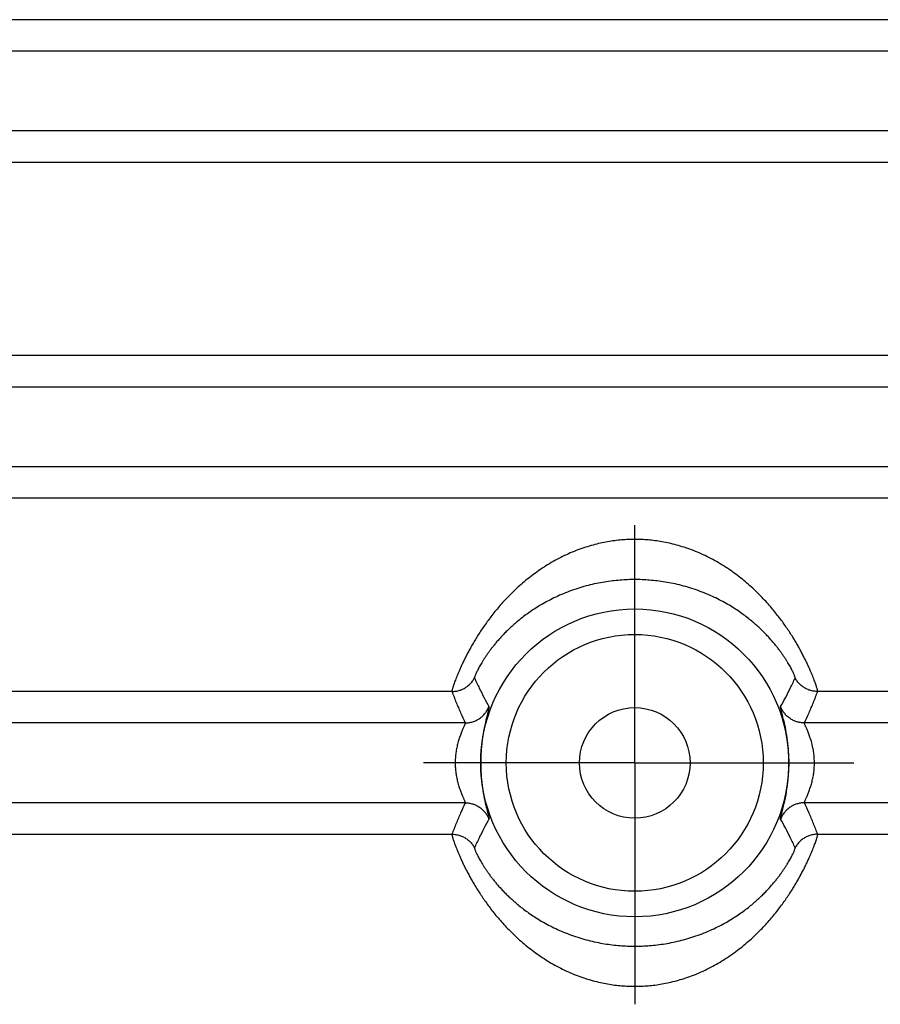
# Model space of a CAD drawing. Header units: inches. Extents: x 0 to 34, y 0 to 22.
# Tile 13 of 120: x 4.7 to 5.7, y 7.2 to 8.3. Entities that reach past the tile are written whole.
import ezdxf

# ---------------------------------------------------------------- set-up
doc = ezdxf.new("R2010")
doc.units = ezdxf.units.IN
doc.header["$LTSCALE"] = 1.87
doc.header["$MEASUREMENT"] = 0
doc.linetypes.add('CENTER', pattern=[0.6, 0.375, -0.075, 0.075, -0.075])
doc.layers.get('0').update_dxf_attribs({"linetype": 'CONTINUOUS'})
doc.layers.add('DEFAULT_1', color=7, linetype='CENTER')

msp = doc.modelspace()

# ---------------------------------------------------------------- linework, layer by layer
at = {"color": 7, "linetype": 'CONTINUOUS'}
for p, q in [((7.1362, 8.3258), (3.7653, 8.3258)), ((7.069, 8.2889), (3.8324, 8.2889)), ((7.069, 8.195), (3.8324, 8.195)), ((7.1362, 8.158), (3.7653, 8.158)), ((7.1362, 7.9308), (3.7653, 7.9308)), ((7.069, 7.8939), (3.8324, 7.8939)), ((7.069, 7.8), (3.8324, 7.8)), ((7.1362, 7.763), (3.7653, 7.763)), ((5.2358, 7.5358), (4.1696, 7.5358)), ((6.7319, 7.5358), (5.6657, 7.5358)), ((5.2514, 7.4989), (4.4222, 7.4989)), ((6.4793, 7.4989), (5.6501, 7.4989)), ((5.2697, 7.4575), (5.2697, 7.4471)), ((5.6317, 7.4463), (5.6318, 7.4567)), ((5.2514, 7.405), (4.4222, 7.405)), ((6.4793, 7.405), (5.6501, 7.405)), ((4.1696, 7.368), (5.2358, 7.368)), ((5.6657, 7.368), (6.7319, 7.368))]:
    msp.add_line(p, q, dxfattribs=at)
for radius in [0.181, 0.151, 0.065]:
    msp.add_circle((5.4507, 7.4519), radius, dxfattribs=at)
for points, knots in [([(5.4507, 7.7147), (5.4482, 7.7147), (5.443, 7.7146), (5.4351, 7.7141), (5.427, 7.7132), (5.4187, 7.7119), (5.4102, 7.7103), (5.4016, 7.7081), (5.3928, 7.7055), (5.3838, 7.7024), (5.3748, 7.6988), (5.3658, 7.6946), (5.3569, 7.6899), (5.3482, 7.6849), (5.3399, 7.6795), (5.3319, 7.6738), (5.3243, 7.6679), (5.3171, 7.6619), (5.3104, 7.6558), (5.3041, 7.6496), (5.2982, 7.6435), (5.2927, 7.6374), (5.2876, 7.6313), (5.2828, 7.6254), (5.2784, 7.6195), (5.2742, 7.6137), (5.2703, 7.6081), (5.2668, 7.6026), (5.2634, 7.5972), (5.2603, 7.592), (5.2575, 7.587), (5.2549, 7.5822), (5.2524, 7.5775), (5.2502, 7.573), (5.2482, 7.5688), (5.2463, 7.5647), (5.2446, 7.5609), (5.2431, 7.5573), (5.2417, 7.554), (5.2405, 7.5509), (5.2394, 7.548), (5.2385, 7.5455), (5.2377, 7.5432), (5.2371, 7.5412), (5.2365, 7.5396), (5.2362, 7.5382), (5.2359, 7.5371), (5.2358, 7.5364), (5.2357, 7.536), (5.2358, 7.5358)], [0, 0, 0, 0, 0.025815, 0.052275, 0.079454, 0.107428, 0.13627, 0.166054, 0.196824, 0.228526, 0.261087, 0.294395, 0.328134, 0.361919, 0.395364, 0.428235, 0.460406, 0.491743, 0.522125, 0.551537, 0.579988, 0.607485, 0.634029, 0.65963, 0.684308, 0.708085, 0.730965, 0.752948, 0.774041, 0.794256, 0.813594, 0.832052, 0.84963, 0.866329, 0.882145, 0.897063, 0.911069, 0.924145, 0.93627, 0.947418, 0.957563, 0.966679, 0.974741, 0.981726, 0.987616, 0.992393, 0.996048, 0.998575, 1, 1, 1, 1]), ([(5.6657, 7.5358), (5.6657, 7.536), (5.6657, 7.5364), (5.6656, 7.5371), (5.6653, 7.5382), (5.6649, 7.5395), (5.6644, 7.5412), (5.6638, 7.5432), (5.663, 7.5455), (5.6621, 7.548), (5.661, 7.5509), (5.6598, 7.554), (5.6584, 7.5573), (5.6569, 7.5609), (5.6552, 7.5647), (5.6533, 7.5688), (5.6513, 7.5731), (5.649, 7.5775), (5.6466, 7.5822), (5.644, 7.5871), (5.6411, 7.5921), (5.638, 7.5973), (5.6347, 7.6026), (5.6311, 7.6081), (5.6272, 7.6138), (5.6231, 7.6195), (5.6186, 7.6254), (5.6139, 7.6314), (5.6087, 7.6374), (5.6032, 7.6435), (5.5973, 7.6496), (5.591, 7.6558), (5.5843, 7.6619), (5.5772, 7.6679), (5.5696, 7.6738), (5.5616, 7.6795), (5.5532, 7.6849), (5.5446, 7.6899), (5.5356, 7.6946), (5.5266, 7.6988), (5.5176, 7.7024), (5.5087, 7.7055), (5.4999, 7.7081), (5.4912, 7.7103), (5.4828, 7.7119), (5.4745, 7.7132), (5.4664, 7.7141), (5.4585, 7.7146), (5.4533, 7.7147), (5.4507, 7.7147)], [0, 0, 0, 0, 0.001427, 0.003955, 0.007607, 0.012379, 0.018262, 0.025239, 0.033287, 0.042393, 0.052545, 0.063706, 0.075832, 0.088911, 0.102944, 0.117908, 0.13377, 0.150508, 0.168111, 0.186591, 0.20596, 0.226201, 0.247281, 0.269222, 0.292072, 0.315841, 0.340516, 0.366106, 0.392634, 0.420118, 0.448566, 0.477967, 0.508311, 0.539595, 0.571784, 0.604696, 0.638114, 0.671838, 0.705585, 0.738972, 0.771621, 0.803297, 0.833989, 0.863709, 0.892498, 0.920438, 0.947612, 0.974104, 1, 1, 1, 1]), ([(5.4507, 7.6675), (5.4479, 7.6675), (5.4421, 7.6674), (5.4333, 7.6668), (5.4243, 7.6659), (5.415, 7.6646), (5.4055, 7.6629), (5.3958, 7.6606), (5.3861, 7.6579), (5.3764, 7.6546), (5.367, 7.651), (5.358, 7.647), (5.3495, 7.6428), (5.3416, 7.6384), (5.3344, 7.634), (5.3277, 7.6296), (5.3216, 7.6252), (5.316, 7.6209), (5.3109, 7.6166), (5.3062, 7.6125), (5.3018, 7.6084), (5.2978, 7.6044), (5.2942, 7.6006), (5.2908, 7.5969), (5.2876, 7.5932), (5.2848, 7.5897), (5.2821, 7.5863), (5.2796, 7.583), (5.2774, 7.5798), (5.2753, 7.5768), (5.2734, 7.5739), (5.2716, 7.5711), (5.27, 7.5684), (5.2686, 7.5659), (5.2673, 7.5636), (5.2662, 7.5614), (5.2652, 7.5594), (5.2643, 7.5576), (5.2636, 7.5561), (5.2631, 7.5547), (5.2627, 7.5536), (5.2624, 7.5528), (5.2623, 7.5522), (5.2622, 7.5519), (5.2623, 7.5518)], [0, 0, 0, 0, 0.036632, 0.074292, 0.113073, 0.153069, 0.194375, 0.23693, 0.280337, 0.324146, 0.367657, 0.410024, 0.450519, 0.488955, 0.525277, 0.55944, 0.591541, 0.621741, 0.650208, 0.67707, 0.702435, 0.726427, 0.749169, 0.770737, 0.791202, 0.81064, 0.829117, 0.846672, 0.863336, 0.879135, 0.89408, 0.908169, 0.921392, 0.933726, 0.945145, 0.955618, 0.96511, 0.973569, 0.980933, 0.987152, 0.992179, 0.995986, 0.998573, 1, 1, 1, 1]), ([(5.6392, 7.5518), (5.6392, 7.5519), (5.6392, 7.5522), (5.6391, 7.5528), (5.6388, 7.5536), (5.6384, 7.5547), (5.6379, 7.5561), (5.6372, 7.5576), (5.6363, 7.5594), (5.6353, 7.5614), (5.6342, 7.5636), (5.6329, 7.5659), (5.6315, 7.5684), (5.6299, 7.5711), (5.6281, 7.5738), (5.6262, 7.5768), (5.6241, 7.5798), (5.6219, 7.583), (5.6194, 7.5863), (5.6167, 7.5897), (5.6139, 7.5932), (5.6107, 7.5968), (5.6073, 7.6006), (5.6037, 7.6044), (5.5997, 7.6084), (5.5954, 7.6124), (5.5907, 7.6166), (5.5855, 7.6208), (5.5799, 7.6252), (5.5738, 7.6296), (5.5672, 7.634), (5.5599, 7.6384), (5.5521, 7.6427), (5.5436, 7.647), (5.5346, 7.6509), (5.5252, 7.6546), (5.5155, 7.6578), (5.5057, 7.6606), (5.496, 7.6629), (5.4865, 7.6646), (5.4773, 7.6659), (5.4682, 7.6668), (5.4594, 7.6674), (5.4536, 7.6675), (5.4507, 7.6675)], [0, 0, 0, 0, 0.001425, 0.004006, 0.007806, 0.012825, 0.019036, 0.026394, 0.03485, 0.044342, 0.054813, 0.066228, 0.078557, 0.091774, 0.10586, 0.120802, 0.1366, 0.15326, 0.170809, 0.189282, 0.208717, 0.229164, 0.250707, 0.273429, 0.297404, 0.322727, 0.349539, 0.377974, 0.408148, 0.440196, 0.474282, 0.510561, 0.549064, 0.589569, 0.631829, 0.675408, 0.71942, 0.762946, 0.805478, 0.846774, 0.886743, 0.925511, 0.963218, 1, 1, 1, 1]), ([(5.2358, 7.5358), (5.2366, 7.5358), (5.2381, 7.5359), (5.2404, 7.5362), (5.2427, 7.5366), (5.2449, 7.5372), (5.2471, 7.538), (5.2492, 7.539), (5.2513, 7.5401), (5.2532, 7.5414), (5.255, 7.5428), (5.2568, 7.5443), (5.2584, 7.546), (5.2598, 7.5478), (5.2611, 7.5497), (5.2619, 7.5511), (5.2623, 7.5518)], [0, 0, 0, 0, 0.07143, 0.142863, 0.214299, 0.285736, 0.357174, 0.428612, 0.500048, 0.571482, 0.642913, 0.71434, 0.785763, 0.857181, 0.928593, 1, 1, 1, 1]), ([(5.2623, 7.5518), (5.2641, 7.5477), (5.2678, 7.5399), (5.2735, 7.5287), (5.2774, 7.5215), (5.2793, 7.5181)], [0, 0, 0, 0, 0.352905, 0.685417, 1, 1, 1, 1]), ([(5.6221, 7.5181), (5.6241, 7.5215), (5.628, 7.5287), (5.6337, 7.5399), (5.6374, 7.5477), (5.6392, 7.5518)], [0, 0, 0, 0, 0.314594, 0.647096, 1, 1, 1, 1]), ([(5.6657, 7.5358), (5.6649, 7.5358), (5.6634, 7.5359), (5.6611, 7.5362), (5.6588, 7.5366), (5.6566, 7.5372), (5.6544, 7.538), (5.6523, 7.539), (5.6502, 7.5401), (5.6483, 7.5414), (5.6464, 7.5428), (5.6447, 7.5443), (5.6431, 7.546), (5.6417, 7.5478), (5.6403, 7.5497), (5.6396, 7.5511), (5.6392, 7.5518)], [0, 0, 0, 0, 0.071429, 0.142862, 0.214297, 0.285734, 0.357171, 0.428608, 0.500044, 0.571478, 0.64291, 0.714337, 0.785761, 0.857179, 0.928592, 1, 1, 1, 1]), ([(5.2358, 7.5358), (5.2374, 7.5315), (5.2407, 7.5231), (5.2459, 7.5108), (5.2495, 7.5028), (5.2514, 7.4989)], [0, 0, 0, 0, 0.342054, 0.675526, 1, 1, 1, 1]), ([(5.6501, 7.4989), (5.652, 7.5028), (5.6556, 7.5108), (5.6608, 7.5231), (5.6641, 7.5315), (5.6657, 7.5358)], [0, 0, 0, 0, 0.324469, 0.65794, 1, 1, 1, 1]), ([(5.2514, 7.4989), (5.2521, 7.4989), (5.2536, 7.4989), (5.2559, 7.4992), (5.2581, 7.4996), (5.2602, 7.5002), (5.2624, 7.501), (5.2644, 7.5019), (5.2664, 7.5029), (5.2683, 7.5041), (5.2701, 7.5055), (5.2718, 7.5069), (5.2734, 7.5085), (5.2749, 7.5103), (5.2762, 7.5121), (5.2774, 7.514), (5.2785, 7.516), (5.2791, 7.5174), (5.2793, 7.5181)], [0, 0, 0, 0, 0.062497, 0.124997, 0.187501, 0.250008, 0.312516, 0.375026, 0.437535, 0.500045, 0.562553, 0.625058, 0.687561, 0.750059, 0.812553, 0.875041, 0.937524, 1, 1, 1, 1]), ([(5.2793, 7.5181), (5.2798, 7.5172), (5.2781, 7.5134), (5.277, 7.5066), (5.274, 7.4955), (5.2717, 7.4821), (5.2701, 7.4691), (5.2698, 7.4608), (5.2697, 7.4575)], [0, 0, 0, 0, 0.047885, 0.172093, 0.361908, 0.59396, 0.843084, 1, 1, 1, 1]), ([(5.6318, 7.4567), (5.6317, 7.4595), (5.6315, 7.4666), (5.6304, 7.478), (5.6284, 7.4902), (5.6262, 7.5009), (5.6238, 7.5093), (5.6229, 7.5145), (5.6218, 7.5174), (5.6221, 7.5181)], [0, 0, 0, 0, 0.132555, 0.344515, 0.548334, 0.729424, 0.872157, 0.963822, 1, 1, 1, 1]), ([(5.6501, 7.4989), (5.6494, 7.4989), (5.6479, 7.4989), (5.6456, 7.4992), (5.6434, 7.4996), (5.6412, 7.5002), (5.6391, 7.501), (5.637, 7.5019), (5.6351, 7.5029), (5.6332, 7.5041), (5.6313, 7.5055), (5.6296, 7.5069), (5.628, 7.5085), (5.6266, 7.5103), (5.6253, 7.5121), (5.6241, 7.514), (5.623, 7.516), (5.6224, 7.5174), (5.6221, 7.5181)], [0, 0, 0, 0, 0.062492, 0.124989, 0.187489, 0.249993, 0.312499, 0.375006, 0.437515, 0.500023, 0.562532, 0.625038, 0.687542, 0.750043, 0.812539, 0.875032, 0.937519, 1, 1, 1, 1]), ([(5.2514, 7.4989), (5.2514, 7.4988), (5.2514, 7.4986), (5.2513, 7.4982), (5.2511, 7.4976), (5.2508, 7.4969), (5.2504, 7.4959), (5.2499, 7.4947), (5.2493, 7.4934), (5.2486, 7.4918), (5.2479, 7.49), (5.247, 7.488), (5.2462, 7.4858), (5.2453, 7.4834), (5.2444, 7.4809), (5.2436, 7.4782), (5.2428, 7.4755), (5.2421, 7.4726), (5.2414, 7.4698), (5.2409, 7.4668), (5.2404, 7.4639), (5.2401, 7.4609), (5.2398, 7.4579), (5.2396, 7.4549), (5.2396, 7.4519), (5.2396, 7.4489), (5.2398, 7.4459), (5.2401, 7.443), (5.2404, 7.44), (5.2409, 7.437), (5.2414, 7.4341), (5.2421, 7.4312), (5.2428, 7.4284), (5.2436, 7.4256), (5.2444, 7.423), (5.2453, 7.4204), (5.2462, 7.4181), (5.247, 7.4159), (5.2478, 7.4139), (5.2486, 7.4121), (5.2493, 7.4105), (5.2499, 7.4091), (5.2504, 7.4079), (5.2508, 7.407), (5.2511, 7.4062), (5.2513, 7.4056), (5.2514, 7.4052), (5.2514, 7.405), (5.2514, 7.405)], [0, 0, 0, 0, 0.002221, 0.006284, 0.012441, 0.020809, 0.031483, 0.044517, 0.059933, 0.077714, 0.097807, 0.120069, 0.144295, 0.17024, 0.197633, 0.226193, 0.255634, 0.285652, 0.316001, 0.34656, 0.377232, 0.40793, 0.438614, 0.469281, 0.499939, 0.530598, 0.561265, 0.591947, 0.622644, 0.653317, 0.683877, 0.714227, 0.744245, 0.773689, 0.802255, 0.829653, 0.855606, 0.879841, 0.902111, 0.92221, 0.939998, 0.955422, 0.968467, 0.979154, 0.987537, 0.993707, 0.997777, 1, 1, 1, 1]), ([(5.6501, 7.405), (5.6501, 7.405), (5.6501, 7.4052), (5.6502, 7.4056), (5.6503, 7.4062), (5.6506, 7.407), (5.651, 7.4079), (5.6516, 7.4091), (5.6522, 7.4105), (5.6529, 7.4121), (5.6536, 7.4139), (5.6545, 7.4159), (5.6553, 7.4181), (5.6562, 7.4204), (5.6571, 7.423), (5.6579, 7.4256), (5.6587, 7.4284), (5.6594, 7.4312), (5.6601, 7.4341), (5.6606, 7.437), (5.6611, 7.44), (5.6614, 7.443), (5.6617, 7.4459), (5.6618, 7.4489), (5.6619, 7.4519), (5.6618, 7.4549), (5.6617, 7.4579), (5.6614, 7.4609), (5.6611, 7.4639), (5.6606, 7.4668), (5.6601, 7.4698), (5.6594, 7.4726), (5.6587, 7.4755), (5.6579, 7.4782), (5.6571, 7.4809), (5.6562, 7.4834), (5.6553, 7.4858), (5.6545, 7.488), (5.6536, 7.49), (5.6529, 7.4918), (5.6522, 7.4934), (5.6516, 7.4947), (5.651, 7.4959), (5.6506, 7.4969), (5.6503, 7.4976), (5.6502, 7.4982), (5.6501, 7.4986), (5.6501, 7.4988), (5.6501, 7.4989)], [0, 0, 0, 0, 0.002223, 0.006293, 0.012463, 0.020845, 0.031532, 0.044577, 0.060001, 0.077789, 0.097888, 0.120157, 0.144391, 0.170344, 0.197741, 0.226305, 0.255748, 0.285767, 0.316118, 0.346678, 0.37735, 0.408048, 0.43873, 0.469397, 0.500055, 0.530713, 0.56138, 0.592064, 0.622762, 0.653434, 0.683994, 0.714344, 0.744361, 0.773803, 0.802364, 0.829757, 0.855704, 0.87993, 0.902192, 0.922285, 0.940067, 0.955483, 0.968517, 0.979191, 0.987559, 0.993716, 0.997779, 1, 1, 1, 1]), ([(5.2697, 7.4471), (5.2697, 7.4443), (5.27, 7.4372), (5.2711, 7.4259), (5.2731, 7.4137), (5.2753, 7.403), (5.2777, 7.3945), (5.2785, 7.3893), (5.2797, 7.3864), (5.2793, 7.3858)], [0, 0, 0, 0, 0.132434, 0.344108, 0.547707, 0.728813, 0.871764, 0.96368, 1, 1, 1, 1]), ([(5.6221, 7.3858), (5.6217, 7.3866), (5.6234, 7.3904), (5.6245, 7.3973), (5.6275, 7.4083), (5.6298, 7.4218), (5.6313, 7.4348), (5.6317, 7.4431), (5.6317, 7.4463)], [0, 0, 0, 0, 0.048112, 0.172707, 0.362772, 0.594771, 0.843547, 1, 1, 1, 1]), ([(5.2514, 7.405), (5.2495, 7.401), (5.2459, 7.393), (5.2407, 7.3807), (5.2374, 7.3723), (5.2358, 7.368)], [0, 0, 0, 0, 0.324469, 0.65794, 1, 1, 1, 1]), ([(5.2514, 7.405), (5.2521, 7.405), (5.2536, 7.4049), (5.2559, 7.4046), (5.2581, 7.4042), (5.2602, 7.4036), (5.2624, 7.4029), (5.2644, 7.402), (5.2664, 7.4009), (5.2683, 7.3997), (5.2701, 7.3984), (5.2718, 7.3969), (5.2734, 7.3953), (5.2749, 7.3936), (5.2762, 7.3918), (5.2774, 7.3899), (5.2785, 7.3879), (5.2791, 7.3865), (5.2793, 7.3858)], [0, 0, 0, 0, 0.062492, 0.124989, 0.187489, 0.249993, 0.312499, 0.375007, 0.437515, 0.500024, 0.562532, 0.625038, 0.687542, 0.750043, 0.81254, 0.875032, 0.937519, 1, 1, 1, 1]), ([(5.6501, 7.405), (5.6494, 7.405), (5.6479, 7.4049), (5.6456, 7.4046), (5.6434, 7.4042), (5.6412, 7.4036), (5.6391, 7.4029), (5.637, 7.402), (5.6351, 7.4009), (5.6332, 7.3997), (5.6313, 7.3984), (5.6296, 7.3969), (5.628, 7.3953), (5.6266, 7.3936), (5.6253, 7.3918), (5.6241, 7.3899), (5.623, 7.3879), (5.6224, 7.3865), (5.6222, 7.3858)], [0, 0, 0, 0, 0.062497, 0.124997, 0.187501, 0.250008, 0.312516, 0.375026, 0.437535, 0.500045, 0.562552, 0.625058, 0.687561, 0.750059, 0.812553, 0.875041, 0.937524, 1, 1, 1, 1]), ([(5.6657, 7.368), (5.6641, 7.3723), (5.6608, 7.3807), (5.6556, 7.393), (5.652, 7.401), (5.6501, 7.405)], [0, 0, 0, 0, 0.342054, 0.675526, 1, 1, 1, 1]), ([(5.2793, 7.3858), (5.2774, 7.3823), (5.2735, 7.3752), (5.2678, 7.3639), (5.2641, 7.3561), (5.2623, 7.3521)], [0, 0, 0, 0, 0.314594, 0.647096, 1, 1, 1, 1]), ([(5.6392, 7.3521), (5.6374, 7.3561), (5.6337, 7.3639), (5.628, 7.3752), (5.6241, 7.3823), (5.6221, 7.3858)], [0, 0, 0, 0, 0.352905, 0.685417, 1, 1, 1, 1]), ([(5.2358, 7.368), (5.2357, 7.3679), (5.2358, 7.3675), (5.2359, 7.3667), (5.2362, 7.3657), (5.2365, 7.3643), (5.237, 7.3626), (5.2377, 7.3606), (5.2385, 7.3584), (5.2394, 7.3558), (5.2405, 7.353), (5.2417, 7.3499), (5.2431, 7.3465), (5.2446, 7.3429), (5.2463, 7.3391), (5.2482, 7.335), (5.2502, 7.3308), (5.2524, 7.3263), (5.2549, 7.3216), (5.2575, 7.3168), (5.2604, 7.3117), (5.2635, 7.3065), (5.2668, 7.3012), (5.2704, 7.2957), (5.2742, 7.2901), (5.2784, 7.2843), (5.2828, 7.2784), (5.2876, 7.2725), (5.2928, 7.2664), (5.2983, 7.2603), (5.3041, 7.2542), (5.3104, 7.2481), (5.3171, 7.242), (5.3243, 7.2359), (5.3319, 7.2301), (5.3399, 7.2244), (5.3482, 7.219), (5.3569, 7.2139), (5.3658, 7.2092), (5.3749, 7.2051), (5.3839, 7.2014), (5.3928, 7.1983), (5.4016, 7.1957), (5.4102, 7.1936), (5.4187, 7.1919), (5.427, 7.1906), (5.435, 7.1898), (5.4429, 7.1893), (5.4482, 7.1892), (5.4507, 7.1892)], [0, 0, 0, 0, 0.001427, 0.003955, 0.007607, 0.012379, 0.018262, 0.025239, 0.033287, 0.042393, 0.052545, 0.063706, 0.075832, 0.088911, 0.102944, 0.117908, 0.13377, 0.150508, 0.168111, 0.186591, 0.20596, 0.226201, 0.247281, 0.269222, 0.292072, 0.315841, 0.340516, 0.366106, 0.392634, 0.420118, 0.448566, 0.477967, 0.508311, 0.539595, 0.571784, 0.604696, 0.638114, 0.671838, 0.705585, 0.738972, 0.771621, 0.803297, 0.833989, 0.863709, 0.892498, 0.920438, 0.947612, 0.974104, 1, 1, 1, 1]), ([(5.2358, 7.368), (5.2366, 7.368), (5.2381, 7.3679), (5.2404, 7.3677), (5.2427, 7.3672), (5.2449, 7.3666), (5.2471, 7.3658), (5.2492, 7.3649), (5.2513, 7.3637), (5.2532, 7.3625), (5.255, 7.361), (5.2568, 7.3595), (5.2584, 7.3578), (5.2598, 7.356), (5.2611, 7.3541), (5.2619, 7.3528), (5.2623, 7.3521)], [0, 0, 0, 0, 0.071429, 0.142862, 0.214297, 0.285734, 0.357171, 0.428608, 0.500044, 0.571478, 0.64291, 0.714337, 0.785761, 0.857179, 0.928592, 1, 1, 1, 1]), ([(5.4507, 7.1892), (5.4533, 7.1892), (5.4585, 7.1893), (5.4664, 7.1898), (5.4745, 7.1906), (5.4828, 7.1919), (5.4912, 7.1936), (5.4999, 7.1957), (5.5087, 7.1983), (5.5176, 7.2014), (5.5266, 7.2051), (5.5356, 7.2092), (5.5446, 7.2139), (5.5532, 7.219), (5.5616, 7.2244), (5.5696, 7.2301), (5.5772, 7.236), (5.5843, 7.242), (5.5911, 7.2481), (5.5974, 7.2542), (5.6032, 7.2603), (5.6087, 7.2664), (5.6139, 7.2725), (5.6187, 7.2785), (5.6231, 7.2843), (5.6273, 7.2901), (5.6311, 7.2958), (5.6347, 7.3013), (5.6381, 7.3066), (5.6411, 7.3118), (5.644, 7.3168), (5.6466, 7.3217), (5.6491, 7.3263), (5.6513, 7.3308), (5.6533, 7.335), (5.6552, 7.3391), (5.6569, 7.3429), (5.6584, 7.3465), (5.6598, 7.3499), (5.661, 7.353), (5.6621, 7.3558), (5.663, 7.3583), (5.6638, 7.3606), (5.6644, 7.3626), (5.6649, 7.3643), (5.6653, 7.3657), (5.6656, 7.3667), (5.6657, 7.3675), (5.6657, 7.3679), (5.6657, 7.368)], [0, 0, 0, 0, 0.025815, 0.052275, 0.079454, 0.107428, 0.13627, 0.166054, 0.196824, 0.228526, 0.261087, 0.294395, 0.328134, 0.361919, 0.395364, 0.428235, 0.460406, 0.491743, 0.522125, 0.551537, 0.579988, 0.607485, 0.634029, 0.65963, 0.684308, 0.708085, 0.730965, 0.752948, 0.774041, 0.794256, 0.813594, 0.832052, 0.84963, 0.866329, 0.882145, 0.897063, 0.911069, 0.924145, 0.93627, 0.947418, 0.957563, 0.966679, 0.974741, 0.981726, 0.987616, 0.992393, 0.996048, 0.998575, 1, 1, 1, 1]), ([(5.6657, 7.368), (5.6649, 7.368), (5.6634, 7.3679), (5.6611, 7.3677), (5.6588, 7.3672), (5.6566, 7.3666), (5.6544, 7.3658), (5.6523, 7.3649), (5.6502, 7.3637), (5.6483, 7.3625), (5.6464, 7.361), (5.6447, 7.3595), (5.6431, 7.3578), (5.6417, 7.356), (5.6403, 7.3541), (5.6396, 7.3528), (5.6392, 7.3521)], [0, 0, 0, 0, 0.07143, 0.142863, 0.214299, 0.285736, 0.357174, 0.428612, 0.500048, 0.571482, 0.642913, 0.71434, 0.785763, 0.857181, 0.928593, 1, 1, 1, 1]), ([(5.2623, 7.3521), (5.2622, 7.352), (5.2623, 7.3516), (5.2624, 7.3511), (5.2627, 7.3502), (5.2631, 7.3491), (5.2636, 7.3478), (5.2643, 7.3462), (5.2652, 7.3444), (5.2662, 7.3424), (5.2673, 7.3403), (5.2686, 7.3379), (5.27, 7.3354), (5.2716, 7.3328), (5.2734, 7.33), (5.2753, 7.3271), (5.2774, 7.324), (5.2796, 7.3208), (5.2821, 7.3176), (5.2847, 7.3141), (5.2876, 7.3106), (5.2907, 7.307), (5.2941, 7.3033), (5.2978, 7.2994), (5.3018, 7.2955), (5.3061, 7.2914), (5.3108, 7.2872), (5.316, 7.283), (5.3215, 7.2787), (5.3276, 7.2743), (5.3343, 7.2699), (5.3415, 7.2654), (5.3494, 7.2611), (5.3579, 7.2569), (5.3669, 7.2529), (5.3763, 7.2492), (5.386, 7.246), (5.3958, 7.2432), (5.4055, 7.241), (5.4149, 7.2392), (5.4242, 7.2379), (5.4333, 7.237), (5.4421, 7.2365), (5.4479, 7.2364), (5.4507, 7.2364)], [0, 0, 0, 0, 0.001425, 0.004006, 0.007806, 0.012825, 0.019036, 0.026394, 0.03485, 0.044342, 0.054813, 0.066228, 0.078557, 0.091774, 0.10586, 0.120802, 0.1366, 0.15326, 0.170809, 0.189282, 0.208717, 0.229164, 0.250707, 0.273429, 0.297404, 0.322727, 0.349539, 0.377974, 0.408148, 0.440196, 0.474282, 0.510561, 0.549064, 0.589569, 0.631829, 0.675408, 0.71942, 0.762946, 0.805478, 0.846774, 0.886743, 0.925511, 0.963218, 1, 1, 1, 1]), ([(5.4507, 7.2364), (5.4536, 7.2364), (5.4594, 7.2365), (5.4682, 7.237), (5.4772, 7.2379), (5.4865, 7.2392), (5.496, 7.241), (5.5057, 7.2432), (5.5154, 7.246), (5.5251, 7.2492), (5.5345, 7.2528), (5.5435, 7.2568), (5.552, 7.261), (5.5598, 7.2654), (5.5671, 7.2698), (5.5738, 7.2742), (5.5799, 7.2786), (5.5855, 7.2829), (5.5906, 7.2872), (5.5953, 7.2914), (5.5997, 7.2954), (5.6037, 7.2994), (5.6073, 7.3032), (5.6107, 7.307), (5.6138, 7.3106), (5.6167, 7.3141), (5.6194, 7.3175), (5.6219, 7.3208), (5.6241, 7.324), (5.6262, 7.3271), (5.6281, 7.33), (5.6299, 7.3328), (5.6315, 7.3354), (5.6329, 7.3379), (5.6342, 7.3403), (5.6353, 7.3424), (5.6363, 7.3444), (5.6372, 7.3462), (5.6379, 7.3478), (5.6384, 7.3491), (5.6388, 7.3502), (5.6391, 7.3511), (5.6392, 7.3516), (5.6392, 7.352), (5.6392, 7.3521)], [0, 0, 0, 0, 0.036632, 0.074292, 0.113073, 0.153069, 0.194375, 0.23693, 0.280337, 0.324146, 0.367657, 0.410024, 0.450519, 0.488955, 0.525277, 0.55944, 0.591541, 0.621741, 0.650208, 0.67707, 0.702435, 0.726427, 0.749169, 0.770737, 0.791202, 0.81064, 0.829117, 0.846672, 0.863336, 0.879135, 0.89408, 0.908169, 0.921392, 0.933726, 0.945145, 0.955618, 0.96511, 0.973569, 0.980933, 0.987152, 0.992179, 0.995986, 0.998573, 1, 1, 1, 1])]:
    msp.add_open_spline(points, degree=3, knots=knots, dxfattribs=at)
at = {"layer": 'DEFAULT_1', "color": 7, "linetype": 'CENTER'}
for q in [(5.4507, 7.7313), (5.2024, 7.4519), (5.4507, 7.168), (5.7081, 7.4519)]:
    msp.add_line((5.4507, 7.4519), q, dxfattribs=at)

doc.saveas('drawing.dxf')
